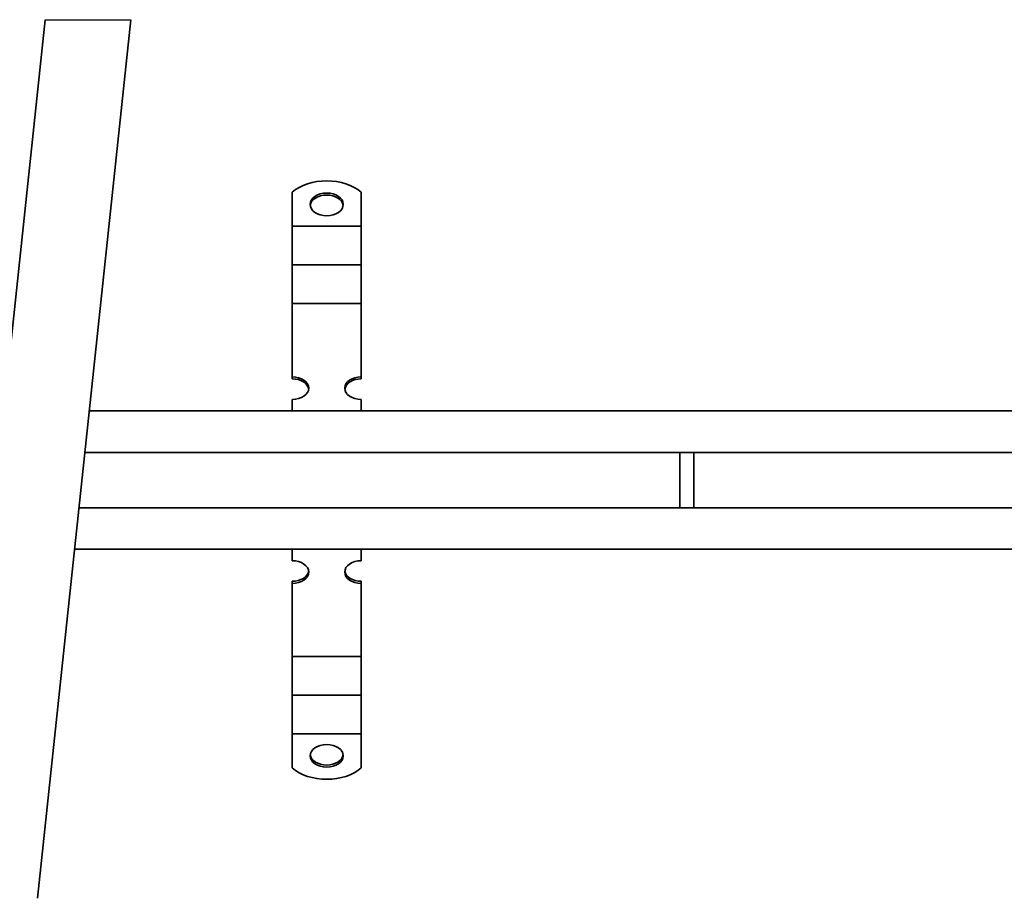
# Model space of a CAD drawing. Header units: millimetres. Extents: x -300186 to 535164, y -28581 to 763383.
# Tile 199 of 256: x 7843 to 8199, y 135213 to 135531. Entities that reach past the tile are written whole.
import ezdxf

# ---------------------------------------------------------------- set-up
doc = ezdxf.new("R2010")
doc.units = ezdxf.units.MM
doc.header["$LTSCALE"] = 10
doc.layers.add('netisk', color=30, linetype='Continuous', plot=False)
doc.layers.add('Visible (ISO)', color=7, linetype='Continuous', lineweight=35)

msp = doc.modelspace()

# ---------------------------------------------------------------- linework, layer by layer
at = {"layer": 'netisk', "lineweight": -3, "elevation": 159.59}
msp.add_lwpolyline([(7852.324, 135531.22), (7883.36, 135531.22)], dxfattribs=at)
at = {"layer": 'Visible (ISO)'}
for p, q in [((7941.709, 135468.804, 159.59), (7941.709, 135457.559, 159.59)), ((7966.709, 135468.804, 159.59), (7966.709, 135457.559, 159.59)), ((7941.709, 135457.559, 159.59), (7941.709, 135456.479, 159.59)), ((7966.709, 135457.559, 159.59), (7966.709, 135456.479, 159.59)), ((7941.709, 135450.206, 159.59), (7941.709, 135456.479, 159.59)), ((7966.709, 135456.479, 159.59), (7941.709, 135456.479, 159.59)), ((7966.709, 135450.206, 159.59), (7966.709, 135456.479, 159.59)), ((7941.709, 135450.206, 159.59), (7941.709, 135446.708, 159.59)), ((7941.709, 135446.708, 159.59), (7941.709, 135442.494, 159.59)), ((7966.709, 135450.206, 159.59), (7966.709, 135446.708, 159.59)), ((7966.709, 135446.708, 159.59), (7966.709, 135442.494, 159.59)), ((7941.709, 135436.221, 159.59), (7941.709, 135442.494, 159.59)), ((7966.709, 135442.494, 159.59), (7941.709, 135442.494, 159.59)), ((7966.709, 135436.221, 159.59), (7966.709, 135442.494, 159.59)), ((7941.709, 135436.221, 159.59), (7941.709, 135432.723, 159.59)), ((7966.709, 135436.221, 159.59), (7966.709, 135432.723, 159.59)), ((7941.709, 135432.723, 159.59), (7941.709, 135428.509, 159.59)), ((7966.709, 135432.723, 159.59), (7966.709, 135428.509, 159.59)), ((7941.709, 135422.236, 159.59), (7941.709, 135428.509, 159.59)), ((7966.709, 135428.509, 159.59), (7941.709, 135428.509, 159.59)), ((7966.709, 135422.236, 159.59), (7966.709, 135428.509, 159.59)), ((7941.709, 135422.236, 159.59), (7941.709, 135418.738, 159.59)), ((7966.709, 135422.236, 159.59), (7966.709, 135418.738, 159.59)), ((7941.709, 135418.738, 159.59), (7941.709, 135415.604, 159.59)), ((7966.709, 135418.738, 159.59), (7966.709, 135415.604, 159.59)), ((7941.709, 135415.604, 159.59), (7941.709, 135401.976, 159.59)), ((7966.709, 135415.604, 159.59), (7966.709, 135401.976, 159.59)), ((7941.709, 135401.245, 159.59), (7941.709, 135401.976, 159.59)), ((7966.709, 135401.976, 159.59), (7966.709, 135401.245, 159.59)), ((7941.709, 135393.792, 159.59), (7941.709, 135389.602, 159.59)), ((7966.709, 135393.792, 159.59), (7966.709, 135389.602, 159.59)), ((7868.318, 135389.602, 159.59), (8422.209, 135389.602, 159.59)), ((8437.209, 135374.602, 159.59), (7866.724, 135374.602, 159.59)), ((8081.959, 135354.602, 159.59), (8081.959, 135374.602, 159.59)), ((8086.959, 135354.602, 159.59), (8086.959, 135374.602, 159.59)), ((7864.6, 135354.602, 159.59), (8457.209, 135354.602, 159.59)), ((8457.209, 135339.602, 159.59), (7863.007, 135339.602, 159.59)), ((7941.709, 135335.412, 159.59), (7941.709, 135339.602, 159.59)), ((7966.709, 135335.412, 159.59), (7966.709, 135339.602, 159.59)), ((7941.709, 135327.228, 159.59), (7941.709, 135327.96, 159.59)), ((7941.709, 135313.601, 159.59), (7941.709, 135327.228, 159.59)), ((7966.709, 135327.96, 159.59), (7966.709, 135327.228, 159.59)), ((7966.709, 135313.601, 159.59), (7966.709, 135327.228, 159.59)), ((7941.709, 135310.467, 159.59), (7941.709, 135313.601, 159.59)), ((7966.709, 135310.467, 159.59), (7966.709, 135313.601, 159.59)), ((7941.709, 135306.969, 159.59), (7941.709, 135310.467, 159.59)), ((7966.709, 135306.969, 159.59), (7966.709, 135310.467, 159.59)), ((7941.709, 135306.969, 159.59), (7941.709, 135300.696, 159.59)), ((7966.709, 135306.969, 159.59), (7966.709, 135300.696, 159.59)), ((7941.709, 135296.482, 159.59), (7941.709, 135300.696, 159.59)), ((7941.709, 135300.696, 159.59), (7966.709, 135300.696, 159.59)), ((7966.709, 135296.482, 159.59), (7966.709, 135300.696, 159.59)), ((7941.709, 135292.984, 159.59), (7941.709, 135296.482, 159.59)), ((7966.709, 135292.984, 159.59), (7966.709, 135296.482, 159.59)), ((7941.709, 135292.984, 159.59), (7941.709, 135286.711, 159.59)), ((7966.709, 135292.984, 159.59), (7966.709, 135286.711, 159.59)), ((7941.709, 135282.497, 159.59), (7941.709, 135286.711, 159.59)), ((7941.709, 135286.711, 159.59), (7966.709, 135286.711, 159.59)), ((7966.709, 135282.497, 159.59), (7966.709, 135286.711, 159.59)), ((7941.709, 135278.999, 159.59), (7941.709, 135282.497, 159.59)), ((7966.709, 135278.999, 159.59), (7966.709, 135282.497, 159.59)), ((7941.709, 135278.999, 159.59), (7941.709, 135272.726, 159.59)), ((7966.709, 135278.999, 159.59), (7966.709, 135272.726, 159.59)), ((7941.709, 135271.646, 159.59), (7941.709, 135272.726, 159.59)), ((7941.709, 135272.726, 159.59), (7966.709, 135272.726, 159.59)), ((7966.709, 135271.646, 159.59), (7966.709, 135272.726, 159.59)), ((7941.709, 135260.401, 159.59), (7941.709, 135271.646, 159.59)), ((7966.709, 135260.401, 159.59), (7966.709, 135271.646, 159.59))]:
    msp.add_line(p, q, dxfattribs=at)
at = {"layer": 'Visible (ISO)', "elevation": 159.59}
for points in [[(7818.548, 135213.235), (7852.324, 135531.22)], [(7849.585, 135213.235), (7883.36, 135531.22)]]:
    msp.add_lwpolyline(points, dxfattribs=at)
at = {"layer": 'Visible (ISO)'}
for centre, major_axis, start_param, end_param in [((7954.209, 135461.992, 159.59), (-16, 0), 3.8157232, 5.6090548), ((7954.209, 135463.648, 159.59), (6, 0), 0.0894834, 3.0521092), ((7941.709, 135397.884, 159.59), (6, 0), 4.712389, 7.8539816), ((7941.709, 135397.153, 159.59), (6, 0), 0.0894834, 1.5707963), ((7966.709, 135397.884, 159.59), (-6, 0), 4.712389, 7.8539816), ((7966.709, 135397.153, 159.59), (-6, 0), 4.712389, 6.1937019), ((7941.709, 135331.32, 159.59), (6, 0), 4.712389, 7.8539816), ((7966.709, 135331.32, 159.59), (-6, 0), 4.712389, 7.8539816), ((7941.709, 135332.052, 159.59), (6, 0), 4.712389, 6.1937019), ((7966.709, 135332.052, 159.59), (-6, 0), 0.0894834, 1.5707963), ((7954.209, 135265.557, 159.59), (-6, 0), 0.0894834, 3.0521092), ((7954.209, 135267.213, 159.59), (16, 0), 3.8157232, 5.6090548)]:
    msp.add_ellipse(centre, major_axis=major_axis, ratio=0.6819984, start_param=start_param, end_param=end_param, dxfattribs=at)
for centre, major_axis in [((7954.209, 135464.379, 159.59), (-6, 0)), ((7954.209, 135264.826, 159.59), (6, 0))]:
    msp.add_ellipse(centre, major_axis=major_axis, ratio=0.6819984, dxfattribs=at)

doc.saveas('drawing.dxf')
